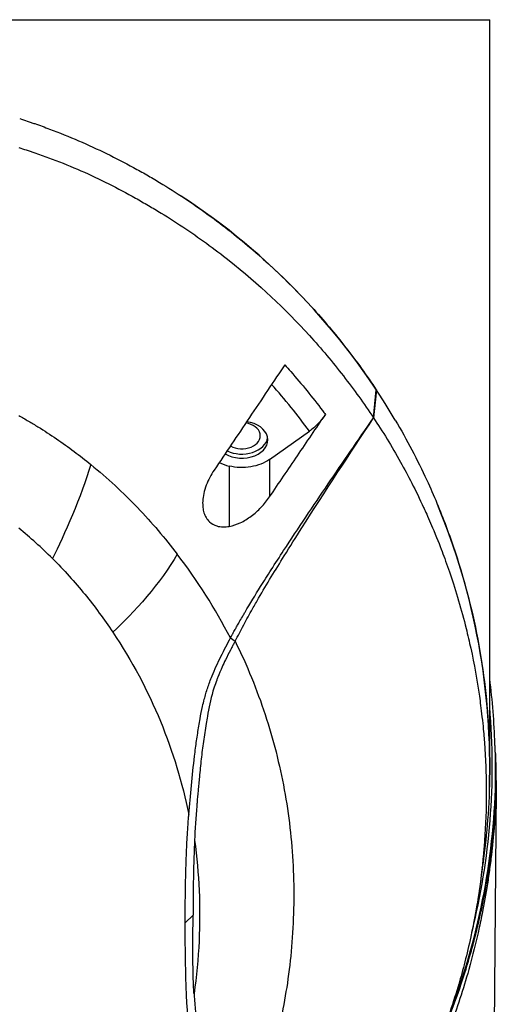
# Model space of a CAD drawing. Header units: millimetres. Extents: x 0 to 4378, y 0 to 2376.
# Tile 158 of 211: x 2316 to 2357, y 1176 to 1262. Entities that reach past the tile are written whole.
import ezdxf

# ---------------------------------------------------------------- set-up
doc = ezdxf.new("R2010")
doc.units = ezdxf.units.MM
doc.header["$LTSCALE"] = 0.2

# ---------------------------------------------------------------- blocks, each defined once
blk = doc.blocks.new('Blk$A25K1-2P24H')
for p, q in [((-59, 674.4), (59, 674.4)), ((59, 609.875), (59, 674.4)), ((48.916, 639.887), (49.157, 642.321)), ((49.168, 642.305), (48.924, 639.885)), ((49.168, 642.305), (49.157, 642.321)), ((48.916, 639.887), (48.924, 639.885)), ((39.904, 636.284), (43.359, 638.728)), ((39.904, 636.284), (39.904, 633.042)), ((36.41, 635.707), (36.41, 630.479)), ((36.509, 620.809), (36.916, 620.529)), ((59.49, 610.81), (59.571, 607.7)), ((59, 609.7), (59, 609.875)), ((59.571, 607.7), (59.026, 549.3)), ((59.571, 607.7), (59.49, 607.7)), ((59.571, 607.7), (59.571, 607.7)), ((33.265, 596.783), (32.586, 596.116)), ((41.449, 590.931), (41.449, 590.93)), ((41.454, 590.963), (41.454, 590.963))]:
    blk.add_line(p, q)
for radius, start, end in [(59, 30.54782, 56.87188), (59, 358.09596, 22.59847), (59.221, 345.9063, 4.95081), (40.077, 4.37668, 4.37672), (59.524, 338.20897, 358.07449), (59, 351.41895, 351.42213)]:
    blk.add_arc((0, 609.7), radius, start, end)
for centre, major_axis, ratio, start_param, end_param in [((19.389, 621.842), (24.656, -32.289), 0.721475, 1.543056, 1.671664), ((37.5, 637.984), (2.25, 0), 0.707107, 4.009554, 7.670982), ((37.5, 638.338), (1.6, 0), 0.707107, 4.040055, 7.640537), ((37.5, 638.338), (2.25, 0), 0.707107, 4.107018, 6.171844), ((37.5, 637.984), (-3.4, 0), 0.707107, 0.957, 1.244455), ((-169.397, 348.076), (-184.406, -284.527), 0.32953, 3.072207, 3.106955), ((-28.277, 590.805), (-67.372, -24.061), 0.819151, 3.252163, 3.398021), ((0, 609.875), (59, 0), 0.008727, 0, 0.002984)]:
    blk.add_ellipse(centre, major_axis=major_axis, ratio=ratio, start_param=start_param, end_param=end_param)
for points, knots in [([(18.228, 665.822), (18.448, 665.752), (18.667, 665.681), (18.886, 665.609), (18.996, 665.573), (19.105, 665.537), (19.214, 665.5), (19.323, 665.463), (19.431, 665.425), (19.539, 665.388), (19.972, 665.236), (20.401, 665.081), (20.827, 664.92), (21.679, 664.599), (22.517, 664.26), (23.341, 663.904), (24.165, 663.549), (24.974, 663.176), (25.769, 662.789), (26.565, 662.402), (27.345, 662.001), (28.111, 661.585), (28.494, 661.377), (28.873, 661.166), (29.249, 660.952), (29.436, 660.844), (29.622, 660.736), (29.807, 660.626), (29.993, 660.517), (30.177, 660.407), (30.361, 660.296), (31.094, 659.852), (31.813, 659.397), (32.517, 658.93), (33.925, 657.996), (35.273, 657.017), (36.56, 655.999), (39.136, 653.965), (41.469, 651.779), (43.562, 649.485), (44.609, 648.338), (45.597, 647.165), (46.528, 645.969), (47.46, 644.773), (48.335, 643.556), (49.157, 642.321)], [-1, -1, -1, -1, -0.984375, -0.984375, -0.984375, -0.976562, -0.976562, -0.976562, -0.96875, -0.96875, -0.96875, -0.9375, -0.9375, -0.9375, -0.875, -0.875, -0.875, -0.8125, -0.8125, -0.8125, -0.75, -0.75, -0.75, -0.71875, -0.71875, -0.71875, -0.703125, -0.703125, -0.703125, -0.6875, -0.6875, -0.6875, -0.625, -0.625, -0.625, -0.5, -0.5, -0.5, -0.25, -0.25, -0.25, -0.125, -0.125, -0.125, 0, 0, 0, 0]), ([(18.15, 663.31), (18.369, 663.238), (18.588, 663.175), (18.805, 663.108), (18.914, 663.075), (19.023, 663.041), (19.131, 663.005), (19.239, 662.969), (19.347, 662.931), (19.455, 662.894), (19.886, 662.744), (20.313, 662.591), (20.737, 662.434), (21.585, 662.12), (22.419, 661.79), (23.238, 661.439), (24.058, 661.089), (24.864, 660.715), (25.655, 660.322), (26.446, 659.929), (27.223, 659.519), (27.985, 659.097), (28.366, 658.886), (28.743, 658.673), (29.116, 658.457), (29.303, 658.348), (29.488, 658.241), (29.672, 658.133), (29.857, 658.024), (30.04, 657.915), (30.222, 657.804), (30.952, 657.364), (31.668, 656.911), (32.368, 656.446), (33.768, 655.516), (35.109, 654.541), (36.39, 653.527), (38.951, 651.499), (41.271, 649.321), (43.353, 647.035), (44.394, 645.892), (45.376, 644.722), (46.302, 643.53), (47.228, 642.338), (48.099, 641.129), (48.916, 639.887)], [0, 0, 0, 0, 0.015625, 0.015625, 0.015625, 0.023438, 0.023438, 0.023438, 0.03125, 0.03125, 0.03125, 0.0625, 0.0625, 0.0625, 0.125, 0.125, 0.125, 0.1875, 0.1875, 0.1875, 0.25, 0.25, 0.25, 0.28125, 0.28125, 0.28125, 0.296875, 0.296875, 0.296875, 0.3125, 0.3125, 0.3125, 0.375, 0.375, 0.375, 0.5, 0.5, 0.5, 0.75, 0.75, 0.75, 0.875, 0.875, 0.875, 1, 1, 1, 1]), ([(41.214, 644.479), (40.356, 643.198), (39.15, 641.399), (37.09, 638.327), (36.113, 636.871), (35.096, 635.355)], [0.000001, 0.000001, 0.000001, 0.000001, 0.4628328, 0.4628328, 0.9589294, 0.9589294, 0.9589294, 0.9589294]), ([(41.214, 644.479), (41.389, 644.286), (41.562, 644.092), (41.734, 643.898), (42.706, 642.797), (43.624, 641.672), (44.491, 640.528), (44.579, 640.412), (44.666, 640.296), (44.752, 640.18)], [0, 0, 0, 0, 0.000971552, 0.000971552, 0.000971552, 0.006478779, 0.006478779, 0.006478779, 0.007034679, 0.007034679, 0.007034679, 0.007034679]), ([(18.148, 640.094), (18.432, 639.933), (18.713, 639.772), (18.991, 639.609), (19.27, 639.445), (19.545, 639.278), (19.817, 639.11), (20.362, 638.773), (20.895, 638.426), (21.416, 638.071), (22.458, 637.36), (23.454, 636.615), (24.402, 635.841)], [-1, -1, -1, -1, -0.875, -0.875, -0.875, -0.75, -0.75, -0.75, -0.5, -0.5, -0.5, 0, 0, 0, 0]), ([(39.904, 633.042), (40.719, 634.24), (41.512, 635.407), (43.124, 637.781), (43.953, 639.001), (44.752, 640.18)], [0.000001, 0.000001, 0.000001, 0.000001, 0.4349359, 0.4349359, 0.8581097, 0.8581097, 0.8581097, 0.8581097]), ([(44.752, 640.18), (44.554, 639.888), (44.331, 639.613), (43.857, 639.12), (43.609, 638.904), (43.359, 638.728)], [-0.2119644, -0.2119644, -0.2119644, -0.2119644, -0.1058442, -0.1058442, 0, 0, 0, 0]), ([(36.509, 620.809), (36.554, 620.899), (36.647, 621.069), (36.68, 621.129), (36.685, 621.138), (36.771, 621.297), (36.842, 621.424), (36.923, 621.568), (36.944, 621.606), (37.017, 621.735), (37.069, 621.827), (37.189, 622.036), (37.259, 622.159), (37.427, 622.449), (37.521, 622.611), (37.671, 622.866), (37.725, 622.958), (38.221, 623.796), (38.667, 624.527), (39.428, 625.745), (39.734, 626.229), (40.402, 627.273), (40.778, 627.852), (42.379, 630.301), (43.711, 632.284), (46.265, 636.042), (47.571, 637.943), (48.916, 639.887)], [-2.292528, -2.292528, -2.292528, -2.292528, -2.286102, -2.286102, -2.268778, -2.268778, -2.21392, -2.21392, -2.200352, -2.200352, -2.166284, -2.166284, -2.122718, -2.122718, -2.066862, -2.066862, -2.035032, -2.035032, -1.780722, -1.780722, -1.611184, -1.611184, -1.416336, -1.416336, -0.709611, -0.709611, -0.000052, -0.000052, -0.000052, -0.000052]), ([(36.916, 620.529), (37.044, 620.76), (37.172, 621.002), (37.41, 621.456), (37.527, 621.682), (37.911, 622.405), (38.163, 622.867), (38.602, 623.646), (38.778, 623.955), (39.67, 625.492), (40.419, 626.713), (41.676, 628.726), (42.184, 629.532), (44.705, 633.493), (46.831, 636.732), (48.924, 639.885)], [-2.328232, -2.328232, -2.328232, -2.328232, -2.236921, -2.236921, -2.146631, -2.146631, -1.979175, -1.979175, -1.86867, -1.86867, -1.427637, -1.427637, -1.135586, -1.135586, -0.000019, -0.000019, -0.000019, -0.000019]), ([(48.924, 639.885), (49.7, 638.718), (50.489, 637.441), (51.266, 636.048), (51.892, 634.926), (52.574, 633.617), (53.269, 632.111), (53.351, 631.932), (53.529, 631.548), (53.786, 630.955), (53.893, 630.71), (54.014, 630.429), (54.146, 630.112), (54.49, 629.286), (54.749, 628.613), (54.942, 628.096), (55.339, 627.035), (55.814, 625.681), (56.302, 624.025), (56.537, 623.228), (56.752, 622.434), (56.95, 621.643), (57.094, 621.064), (57.229, 620.487), (57.354, 619.912), (57.654, 618.536), (57.902, 617.153), (58.101, 615.767), (58.173, 615.266), (58.251, 614.671), (58.329, 613.983), (58.421, 613.168), (58.474, 612.553), (58.507, 612.141), (58.528, 611.88), (58.541, 611.699), (58.549, 611.6), (58.599, 610.905), (58.636, 610.208), (58.661, 609.512), (58.695, 608.577), (58.699, 607.88), (58.699, 607.422), (58.699, 607.4), (58.699, 607.378), (58.699, 607.356), (58.698, 605.985), (58.65, 604.624), (58.553, 603.242), (58.537, 603.014), (58.519, 602.79), (58.501, 602.57), (58.395, 601.281), (58.256, 600.106), (58.108, 599.07), (58.068, 598.794), (58, 598.327), (57.89, 597.669), (57.855, 597.461), (57.816, 597.235), (57.772, 596.989), (57.616, 596.122), (57.473, 595.432), (57.36, 594.915), (57.029, 593.388), (56.667, 592.017), (56.308, 590.796), (56.09, 590.058), (55.843, 589.269), (55.558, 588.43), (55.372, 587.882), (55.17, 587.314), (54.949, 586.725), (54.696, 586.05), (54.431, 585.379), (54.153, 584.713), (53.874, 584.045), (53.582, 583.38), (53.276, 582.718), (53.091, 582.317), (52.909, 581.933), (52.729, 581.567), (52.205, 580.493), (51.712, 579.568), (51.275, 578.785), (50.584, 577.546), (49.809, 576.264), (48.936, 574.946)], [-1, -1, -1, -1, -0.9375, -0.9375, -0.9375, -0.875, -0.875, -0.875, -0.8528979, -0.8528979, -0.8528979, -0.84375, -0.84375, -0.84375, -0.8125, -0.8125, -0.8125, -0.75, -0.75, -0.75, -0.7138981, -0.7138981, -0.7138981, -0.6875, -0.6875, -0.6875, -0.625, -0.625, -0.625, -0.5982143, -0.5982143, -0.5982143, -0.5763525, -0.5763525, -0.5763525, -0.5625, -0.5625, -0.5625, -0.53125, -0.53125, -0.53125, -0.5, -0.5, -0.5, -0.4990096, -0.4990096, -0.4990096, -0.4375, -0.4375, -0.4375, -0.4283694, -0.4283694, -0.4283694, -0.375, -0.375, -0.375, -0.3512462, -0.3512462, -0.3512462, -0.34375, -0.34375, -0.34375, -0.3125, -0.3125, -0.3125, -0.25, -0.25, -0.25, -0.2121786, -0.2121786, -0.2121786, -0.1875, -0.1875, -0.1875, -0.15625, -0.15625, -0.15625, -0.125, -0.125, -0.125, -0.1091039, -0.1091039, -0.1091039, -0.0625, -0.0625, -0.0625, 0, 0, 0, 0]), ([(50.811, 639.687), (51.818, 637.985), (52.726, 636.253), (53.537, 634.5), (54.152, 633.169), (54.713, 631.826), (55.22, 630.473), (55.728, 629.119), (56.184, 627.756), (56.588, 626.386), (57.396, 623.645), (57.998, 620.874), (58.397, 618.088), (58.797, 615.302), (58.998, 612.502), (58.999, 609.702), (59, 608.302), (58.951, 606.902), (58.852, 605.504), (58.768, 604.316), (58.648, 603.13), (58.491, 601.946)], [-0.9573731, -0.9573731, -0.9573731, -0.9573731, -0.875, -0.875, -0.875, -0.8125, -0.8125, -0.8125, -0.75, -0.75, -0.75, -0.625, -0.625, -0.625, -0.5, -0.5, -0.5, -0.4375, -0.4375, -0.4375, -0.3844146, -0.3844146, -0.3844146, -0.3844146]), ([(24.402, 635.841), (25.857, 634.655), (27.203, 633.404), (28.448, 632.104), (29.693, 630.805), (30.838, 629.458), (31.893, 628.077)], [-1, -1, -1, -1, -0.5, -0.5, -0.5, 0, 0, 0, 0]), ([(39.904, 636.284), (39.681, 636.127), (39.427, 635.992), (38.876, 635.776), (38.58, 635.694), (37.967, 635.593), (37.65, 635.573), (37.021, 635.595), (36.708, 635.636), (36.41, 635.707)], [-0.3779451, -0.3779451, -0.3779451, -0.3779451, -0.2834408, -0.2834408, -0.1889725, -0.1889725, -0.0945043, -0.0945043, 0, 0, 0, 0]), ([(35.096, 635.355), (34.822, 634.948), (34.589, 634.506), (34.23, 633.562), (34.129, 633.09), (34.105, 632.666)], [-0.2620253, -0.2620253, -0.2620253, -0.2620253, -0.1363366, -0.1363366, 0, 0, 0, 0]), ([(34.105, 632.666), (34.095, 632.479), (34.099, 632.296), (34.138, 631.959), (34.169, 631.806), (34.261, 631.512), (34.323, 631.372), (34.483, 631.102), (34.585, 630.976), (34.878, 630.707), (35.086, 630.592), (35.492, 630.466), (35.678, 630.438), (36.047, 630.43), (36.228, 630.446), (36.41, 630.479)], [0.000001, 0.000001, 0.000001, 0.000001, 0.0601566, 0.0601566, 0.1139936, 0.1139936, 0.1696633, 0.1696633, 0.2316702, 0.2316702, 0.3255714, 0.3255714, 0.3976261, 0.3976261, 0.463731, 0.463731, 0.463731, 0.463731]), ([(36.41, 630.479), (36.727, 630.536), (37.05, 630.647), (37.69, 630.949), (38.011, 631.144), (38.617, 631.598), (38.904, 631.855), (39.436, 632.414), (39.684, 632.72), (39.904, 633.042)], [-0.4713906, -0.4713906, -0.4713906, -0.4713906, -0.3552717, -0.3552717, -0.2348479, -0.2348479, -0.1171972, -0.1171972, 0, 0, 0, 0]), ([(21.065, 627.705), (22.074, 626.701), (23.01, 625.66), (23.88, 624.593), (24.75, 623.525), (25.554, 622.432), (26.3, 621.318)], [0, 0, 0, 0, 0.5, 0.5, 0.5, 1, 1, 1, 1]), ([(26.3, 621.318), (27.97, 618.827), (29.343, 616.238), (30.435, 613.592), (31.527, 610.946), (32.34, 608.243), (32.897, 605.515)], [0, 0, 0, 0, 0.5000002, 0.5000002, 0.5000002, 0.9999999, 0.9999999, 0.9999999, 0.9999999]), ([(32.897, 605.515), (33.037, 607.175), (33.187, 608.854), (33.425, 610.804), (33.454, 611.033), (33.54, 611.681), (33.601, 612.107), (33.7, 612.755), (33.733, 612.965), (33.802, 613.384), (33.838, 613.595), (33.94, 614.159), (34.009, 614.514), (34.137, 615.081), (34.187, 615.288), (34.285, 615.661), (34.331, 615.825), (34.429, 616.157), (34.481, 616.326), (34.649, 616.832), (34.774, 617.173), (35.137, 618.078), (35.396, 618.643), (35.95, 619.735), (36.29, 620.374), (36.509, 620.809)], [0, 0, 0, 0, 0.704884, 0.704884, 0.798881, 0.798881, 0.96881, 0.96881, 1.049234, 1.049234, 1.129494, 1.129494, 1.263271, 1.263271, 1.33961, 1.33961, 1.39992, 1.39992, 1.461242, 1.461242, 1.58275, 1.58275, 1.779675, 1.779675, 1.957146, 1.957146, 1.957146, 1.957146]), ([(36.916, 620.529), (36.865, 620.437), (36.814, 620.345), (36.713, 620.157), (36.661, 620.059), (36.576, 619.898), (36.541, 619.831), (36.361, 619.483), (36.216, 619.196), (35.98, 618.709), (35.884, 618.502), (35.657, 617.999), (35.529, 617.7), (35.38, 617.319), (35.347, 617.235), (35.238, 616.943), (35.166, 616.738), (35.062, 616.416), (35.027, 616.3), (34.782, 615.462), (34.636, 614.736), (34.47, 613.81), (34.434, 613.596), (34.313, 612.865), (34.235, 612.349), (34.095, 611.322), (34.033, 610.817), (33.918, 609.793), (33.865, 609.272), (33.796, 608.553), (33.777, 608.349), (33.741, 607.966), (33.724, 607.783), (33.669, 607.175), (33.639, 606.839), (33.607, 606.491), (33.595, 606.366), (33.503, 605.331), (33.437, 604.156), (33.397, 603.277)], [-1.416337, -1.416337, -1.416337, -1.416337, -1.398932, -1.398932, -1.380652, -1.380652, -1.367794, -1.367794, -1.313038, -1.313038, -1.272781, -1.272781, -1.213268, -1.213268, -1.196077, -1.196077, -1.154545, -1.154545, -1.130465, -1.130465, -0.980623, -0.980623, -0.935487, -0.935487, -0.825371, -0.825371, -0.71547, -0.71547, -0.6014, -0.6014, -0.556109, -0.556109, -0.516092, -0.516092, -0.424444, -0.424444, -0.373187, -0.373187, 0, 0, 0, 0]), ([(36.916, 620.529), (37.945, 618.445), (38.81, 616.321), (39.518, 614.171), (40.226, 612.022), (40.777, 609.847), (41.178, 607.658), (41.579, 605.469), (41.831, 603.268), (41.94, 601.061), (41.994, 599.957), (42.014, 598.86), (41.997, 597.751), (41.981, 596.643), (41.929, 595.524), (41.845, 594.443), (41.762, 593.362), (41.647, 592.321), (41.499, 591.275), (41.217, 589.282), (40.812, 587.274), (40.28, 585.296), (39.874, 583.788), (39.393, 582.287), (38.835, 580.802), (38.277, 579.318), (37.641, 577.847), (36.925, 576.396)], [0, 0, 0, 0, 0.1448174, 0.1448174, 0.1448174, 0.2896349, 0.2896349, 0.2896349, 0.4344523, 0.4344523, 0.4344523, 0.506861, 0.506861, 0.506861, 0.5792697, 0.5792697, 0.5792697, 0.6516784, 0.6516784, 0.6516784, 0.7896349, 0.7896349, 0.7896349, 0.8948175, 0.8948175, 0.8948175, 1, 1, 1, 1]), ([(59.57, 607.701), (59.551, 607.079), (59.515, 606.229), (59.442, 605.159), (59.433, 605.026), (59.419, 604.833), (59.417, 604.812), (59.416, 604.792), (59.414, 604.761), (59.41, 604.719), (59.391, 604.47), (59.346, 603.845), (59.241, 602.853), (59.206, 602.522), (59.154, 602.061), (59.126, 601.831), (59.098, 601.602), (59.069, 601.374), (59.039, 601.148), (58.98, 600.696), (58.917, 600.251), (58.85, 599.813), (58.716, 598.936), (58.568, 598.087), (58.41, 597.266), (58.313, 596.766), (58.206, 596.244), (58.09, 595.714), (57.826, 594.505), (57.512, 593.248), (57.178, 592.059), (56.697, 590.348), (56.159, 588.708), (55.576, 587.14), (55.431, 586.748), (55.282, 586.36), (55.131, 585.977), (55.056, 585.785), (54.98, 585.595), (54.903, 585.406), (54.826, 585.216), (54.72, 584.959), (54.617, 584.712), (54.57, 584.602), (54.524, 584.492), (54.477, 584.382), (52.793, 580.435), (50.854, 577.02), (48.864, 574.089), (46.706, 570.91), (44.489, 568.297), (42.399, 566.14), (42.279, 566.017), (42.146, 565.88), (41.973, 565.705), (41.801, 565.531), (41.629, 565.36), (41.457, 565.19), (39.477, 563.237), (37.505, 561.568), (35.599, 560.133)], [0.0000013, 0.0000013, 0.0000013, 0.0000013, 0.03125, 0.03125, 0.03125, 0.0351562, 0.0351562, 0.0351562, 0.0390625, 0.0390625, 0.0390625, 0.0625, 0.0625, 0.0625, 0.0703125, 0.0703125, 0.0703125, 0.078125, 0.078125, 0.078125, 0.09375, 0.09375, 0.09375, 0.125, 0.125, 0.125, 0.1440698, 0.1440698, 0.1440698, 0.1875, 0.1875, 0.1875, 0.25, 0.25, 0.25, 0.265625, 0.265625, 0.265625, 0.2734375, 0.2734375, 0.2734375, 0.28125, 0.28125, 0.28125, 0.2847368, 0.2847368, 0.2847368, 0.4104867, 0.4104867, 0.4104867, 0.546875, 0.546875, 0.546875, 0.5546875, 0.5546875, 0.5546875, 0.5624361, 0.5624361, 0.5624361, 0.6517148, 0.6517148, 0.6517148, 0.6517148]), ([(54.616, 585.858), (55.304, 587.43), (55.935, 589.061), (56.502, 590.748), (56.806, 591.652), (57.091, 592.573), (57.356, 593.509), (57.488, 593.977), (57.615, 594.448), (57.737, 594.924), (57.798, 595.162), (57.858, 595.4), (57.916, 595.64), (57.945, 595.76), (57.974, 595.88), (58.002, 596), (58.031, 596.12), (58.066, 596.272), (58.087, 596.361), (58.251, 597.074), (58.427, 597.899), (58.602, 598.837), (58.689, 599.306), (58.775, 599.804), (58.86, 600.33), (58.902, 600.594), (58.943, 600.864), (58.983, 601.141), (59.004, 601.28), (59.024, 601.421), (59.043, 601.563), (59.053, 601.634), (59.063, 601.706), (59.073, 601.778), (59.082, 601.85), (59.098, 601.967), (59.101, 601.996), (59.116, 602.109), (59.141, 602.298), (59.173, 602.565), (59.189, 602.698), (59.207, 602.85), (59.227, 603.021), (59.236, 603.107), (59.246, 603.198), (59.257, 603.293), (59.261, 603.33), (59.265, 603.374), (59.27, 603.417), (59.277, 603.485), (59.284, 603.553), (59.289, 603.593), (59.295, 603.655), (59.301, 603.715), (59.307, 603.773), (59.313, 603.834), (59.319, 603.893), (59.325, 603.951), (59.325, 603.956), (59.326, 603.962), (59.326, 603.967), (59.331, 604.023), (59.337, 604.077), (59.342, 604.129), (59.342, 604.132), (59.342, 604.136), (59.343, 604.139), (59.348, 604.194), (59.353, 604.248), (59.358, 604.3), (59.367, 604.404), (59.376, 604.501), (59.384, 604.592), (59.391, 604.682), (59.402, 604.807), (59.405, 604.842), (59.408, 604.877), (59.414, 604.954), (59.423, 605.073), (59.428, 605.132), (59.433, 605.202), (59.439, 605.283), (59.445, 605.363), (59.454, 605.483), (59.459, 605.556), (59.47, 605.701), (59.478, 605.833), (59.486, 605.952), (59.493, 606.071), (59.498, 606.142), (59.505, 606.27), (59.52, 606.526), (59.533, 606.774), (59.544, 607.012), (59.549, 607.131), (59.554, 607.248), (59.559, 607.363), (59.563, 607.478), (59.567, 607.59), (59.57, 607.701)], [0.877115, 0.877115, 0.877115, 0.877115, 0.90625, 0.90625, 0.90625, 0.921875, 0.921875, 0.921875, 0.9296875, 0.9296875, 0.9296875, 0.9335937, 0.9335937, 0.9335937, 0.9355469, 0.9355469, 0.9355469, 0.9375, 0.9375, 0.9375, 0.953125, 0.953125, 0.953125, 0.9609375, 0.9609375, 0.9609375, 0.9648437, 0.9648437, 0.9648437, 0.9667969, 0.9667969, 0.9667969, 0.9677734, 0.9677734, 0.9677734, 0.96875, 0.96875, 0.96875, 0.9726562, 0.9726562, 0.9726562, 0.9746094, 0.9746094, 0.9746094, 0.9755859, 0.9755859, 0.9755859, 0.9759644, 0.9759644, 0.9759644, 0.9765625, 0.9765625, 0.9765625, 0.9774727, 0.9774727, 0.9774727, 0.9784245, 0.9784245, 0.9784245, 0.9785156, 0.9785156, 0.9785156, 0.9794336, 0.9794336, 0.9794336, 0.9794922, 0.9794922, 0.9794922, 0.9804687, 0.9804687, 0.9804687, 0.9824219, 0.9824219, 0.9824219, 0.984375, 0.984375, 0.984375, 0.9863281, 0.9863281, 0.9863281, 0.9873047, 0.9873047, 0.9873047, 0.9882812, 0.9882812, 0.9882812, 0.9902344, 0.9902344, 0.9902344, 0.9921875, 0.9921875, 0.9921875, 0.9960937, 0.9960937, 0.9960937, 0.9980469, 0.9980469, 0.9980469, 0.9999996, 0.9999996, 0.9999996, 0.9999996]), ([(32.586, 596.116), (32.587, 597.683), (32.606, 599.25), (32.663, 601.208), (32.676, 601.6), (32.716, 602.624), (32.742, 603.172), (32.792, 604.047), (32.81, 604.341), (32.841, 604.79), (32.852, 604.935), (32.873, 605.221), (32.884, 605.368), (32.897, 605.515)], [-1.142804, -1.142804, -1.142804, -1.142804, -0.592912, -0.592912, -0.45543, -0.45543, -0.23364, -0.23364, -0.121763, -0.121763, -0.062324, -0.062324, -0.00003, -0.00003, -0.00003, -0.00003]), ([(33.397, 603.277), (33.385, 603.007), (33.374, 602.736), (33.355, 602.214), (33.345, 601.941), (33.32, 601.113), (33.306, 600.572), (33.275, 598.948), (33.265, 597.866), (33.265, 596.783)], [0.000001, 0.000001, 0.000001, 0.000001, 0.1148104, 0.1148104, 0.2214345, 0.2214345, 0.4221153, 0.4221153, 0.823475, 0.823475, 0.823475, 0.823475]), ([(33.397, 603.277), (33.799, 600.374), (33.921, 597.451), (33.786, 594.542), (33.715, 593.013), (33.571, 591.483), (33.349, 589.957)], [0, 0, 0, 0, 0.6554797, 0.6554797, 0.6554797, 0.9999911, 0.9999911, 0.9999911, 0.9999911]), ([(33.349, 589.957), (33.339, 590.099), (33.33, 590.241), (33.316, 590.503), (33.308, 590.652), (33.29, 591.098), (33.282, 591.407), (33.263, 592.231), (33.258, 592.8), (33.252, 594.562), (33.263, 595.698), (33.265, 596.783)], [-0.8953646, -0.8953646, -0.8953646, -0.8953646, -0.8317746, -0.8317746, -0.7780659, -0.7780659, -0.6796619, -0.6796619, -0.4602492, -0.4602492, 0, 0, 0, 0]), ([(32.897, 586.717), (32.828, 587.582), (32.718, 589.179), (32.602, 592.982), (32.585, 594.549), (32.586, 596.116)], [-1.613582, -1.613582, -1.613582, -1.613582, -0.664785, -0.664785, 0, 0, 0, 0]), ([(33.349, 589.957), (33.356, 589.871), (33.362, 589.785), (33.369, 589.699), (33.405, 589.227), (33.444, 588.756), (33.488, 588.287), (33.509, 588.053), (33.531, 587.819), (33.555, 587.586), (33.579, 587.352), (33.6, 587.119), (33.622, 586.886), (33.666, 586.421), (33.709, 585.957), (33.755, 585.496), (33.845, 584.573), (33.942, 583.66), (34.064, 582.764), (34.125, 582.317), (34.192, 581.874), (34.267, 581.437), (34.343, 581.001), (34.425, 580.57), (34.517, 580.149), (34.609, 579.727), (34.711, 579.313), (34.84, 578.918), (34.905, 578.721), (34.977, 578.528), (35.059, 578.343), (35.141, 578.158), (35.233, 577.98), (35.335, 577.811), (35.538, 577.474), (35.778, 577.171), (36.046, 576.923), (36.18, 576.799), (36.321, 576.69), (36.468, 576.599), (36.541, 576.554), (36.616, 576.513), (36.692, 576.478), (36.768, 576.444), (36.845, 576.415), (36.925, 576.396)], [-1, -1, -1, -1, -0.983668, -0.983668, -0.983668, -0.894243, -0.894243, -0.894243, -0.849531, -0.849531, -0.849531, -0.804819, -0.804819, -0.804819, -0.715395, -0.715395, -0.715395, -0.536546, -0.536546, -0.536546, -0.447122, -0.447122, -0.447122, -0.357697, -0.357697, -0.357697, -0.268273, -0.268273, -0.268273, -0.223561, -0.223561, -0.223561, -0.178849, -0.178849, -0.178849, -0.089424, -0.089424, -0.089424, -0.044712, -0.044712, -0.044712, -0.022356, -0.022356, -0.022356, 0, 0, 0, 0])]:
    blk.add_open_spline(points, degree=3, knots=knots)
for points in [[(24.402, 635.841), (23.566, 633.109), (22.102, 629.673), (21.065, 627.705)], [(31.893, 628.077), (30.516, 625.684), (28.084, 622.899), (26.3, 621.318)], [(59.449, 611.629), (59.391, 613.493), (59.243, 615.381), (59, 617.275)], [(58.491, 601.946), (58.391, 601.191), (58.292, 600.436), (58.192, 599.681)]]:
    blk.add_open_spline(points, degree=3)
for points, weights in [([(59.49, 610.81), (59.47, 611.22), (59.449, 611.629)], [1.07852036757, 1.07862607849, 1.07868127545]), ([(59.49, 607.7), (59.489, 609.256), (59.49, 610.81)], [1.07953320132, 1.08001585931, 1.07974806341])]:
    blk.add_rational_spline(points, weights, degree=2)

msp = doc.modelspace()

# ---------------------------------------------------------------- block references
msp.add_blockref('Blk$A25K1-2P24H', (2297.43, 587.414))

doc.saveas('drawing.dxf')
